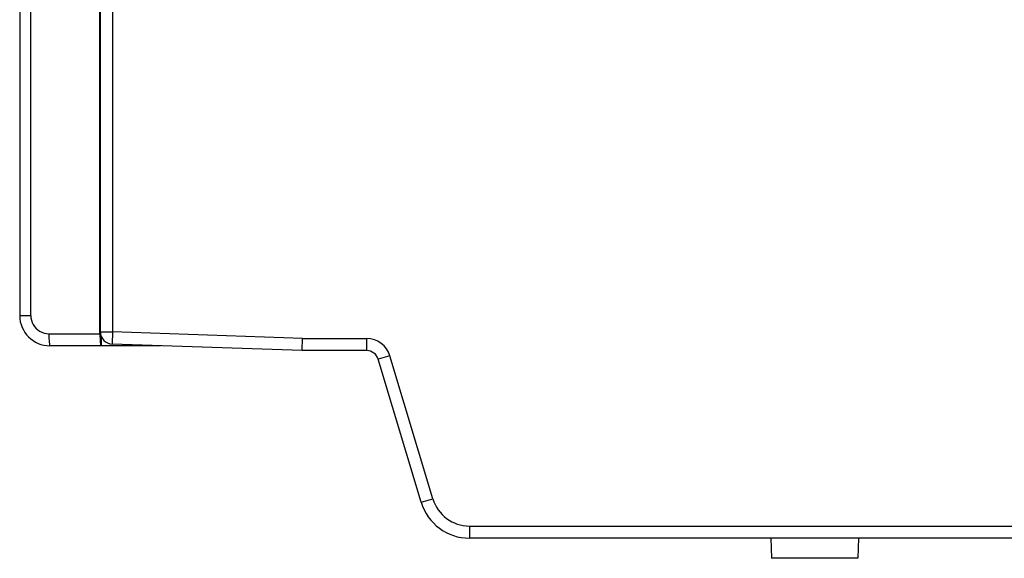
# Model space of a CAD drawing. Header units: millimetres. Extents: x -71 to 610, y -195 to 458.
# Tile 14 of 93: x -63 to 35, y 29 to 82. Entities that reach past the tile are written whole.
import ezdxf

# ---------------------------------------------------------------- set-up
doc = ezdxf.new("R2010")
doc.units = ezdxf.units.MM
doc.header["$LTSCALE"] = 23.1
doc.layers.get('0').update_dxf_attribs({"linetype": 'CONTINUOUS'})

msp = doc.modelspace()

# ---------------------------------------------------------------- linework, layer by layer
at = {"color": 7}
for p, q in [((-53.586, 240.609), (-53.586, 51.066)), ((-54.786, 51.066), (-54.786, 239.409)), ((-54.83, 50.889), (-54.83, 98.353)), ((-62.786, 94.168), (-62.786, 52.689)), ((-61.691, 52.689), (-61.691, 94.168)), ((-62.786, 52.689), (-61.691, 52.689)), ((-59.891, 50.889), (-54.771, 50.889)), ((-54.786, 51.066), (-53.586, 51.066)), ((-53.586, 51.066), (-53.628, 49.867)), ((-34.765, 50.409), (-53.586, 51.066)), ((-34.786, 49.209), (-53.628, 49.867)), ((-34.786, 49.209), (-34.765, 50.409)), ((-34.765, 50.409), (-28.389, 50.409)), ((-28.389, 49.209), (-28.389, 50.409)), ((-48.786, 49.689), (-59.786, 49.689)), ((-28.389, 49.209), (-34.786, 49.209)), ((-26.09, 48.698), (-27.239, 48.353)), ((-22.992, 34.174), (-27.239, 48.353)), ((-21.843, 34.519), (-26.09, 48.698)), ((-22.992, 34.174), (-21.843, 34.519)), ((-18.202, 31.809), (43.714, 31.809)), ((-18.202, 31.809), (-18.202, 30.609)), ((43.714, 30.609), (-18.202, 30.609)), ((11.664, 30.609), (11.734, 28.609)), ((20.364, 30.609), (20.294, 28.609)), ((20.294, 28.609), (11.734, 28.609))]:
    msp.add_line(p, q, dxfattribs=at)
for points in [[(-61.691, 52.689), (-61.675, 52.455), (-61.631, 52.229), (-61.557, 52.008), (-61.455, 51.799), (-61.327, 51.604), (-61.175, 51.428), (-61.002, 51.273), (-60.81, 51.141), (-60.6, 51.035), (-60.376, 50.956), (-60.14, 50.907), (-59.891, 50.889)], [(-59.891, 50.889), (-59.889, 50.655), (-59.883, 50.43), (-59.873, 50.222), (-59.86, 50.04), (-59.844, 49.891), (-59.826, 49.78), (-59.807, 49.712), (-59.786, 49.689)], [(-54.83, 50.889), (-54.828, 50.655), (-54.822, 50.43), (-54.812, 50.222), (-54.799, 50.04), (-54.783, 49.891), (-54.765, 49.78), (-54.745, 49.712), (-54.725, 49.689)], [(-54.707, 49.891), (-54.711, 49.712), (-54.712, 49.689)], [(-54.699, 50.623), (-54.7, 50.43), (-54.702, 50.222), (-54.705, 50.04), (-54.707, 49.891)]]:
    msp.add_lwpolyline(points, dxfattribs=at)
for centre, radius, start, end in [((-59.786, 52.689), 3, 180, 270), ((-53.586, 51.066), 1.2, 180, 268.00008), ((-28.389, 48.009), 2.4, 16.67506, 90), ((-28.389, 48.009), 1.2, 16.67505, 90), ((-18.202, 35.609), 5, 196.67506, 270), ((-18.202, 35.609), 3.8, 196.67506, 270)]:
    msp.add_arc(centre, radius, start, end, dxfattribs=at)

doc.saveas('drawing.dxf')
